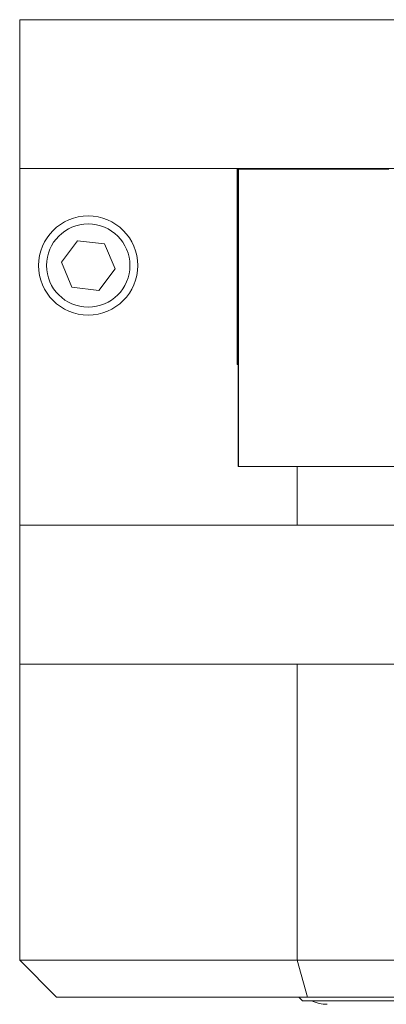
# Model space of a CAD drawing. Header units: inches. Extents: x 1.1 to 20.6, y 0.8 to 16.
# Tile 8 of 22: x 7.4 to 8.3, y 2.7 to 5.1. Entities that reach past the tile are written whole.
import ezdxf

# ---------------------------------------------------------------- set-up
doc = ezdxf.new("R2010")
doc.units = ezdxf.units.IN
doc.header["$MEASUREMENT"] = 0

msp = doc.modelspace()

# ---------------------------------------------------------------- linework, layer by layer
at = {"color": 7, "linetype": 'Continuous', "lineweight": 15}
for p, q in [((7.3927, 5.145), (10.1427, 5.145)), ((7.3927, 5.145), (7.3927, 4.77)), ((7.3927, 4.77), (10.1427, 4.77)), ((7.3927, 4.77), (7.3927, 3.87)), ((7.3927, 4.77), (7.9402, 4.77)), ((7.9402, 4.275), (7.9402, 4.77)), ((7.9402, 4.768), (7.942, 4.768)), ((7.942, 4.768), (7.942, 4.278)), ((7.9433, 4.768), (7.9433, 4.018)), ((7.9433, 4.768), (7.9437, 4.768)), ((7.9437, 4.768), (7.9437, 4.018)), ((7.9437, 4.768), (8.3227, 4.768)), ((8.0608, 4.77), (8.0581, 4.768)), ((7.5384, 4.5877), (7.4975, 4.5332)), ((7.6061, 4.5796), (7.5384, 4.5877)), ((7.6329, 4.5169), (7.6061, 4.5796)), ((7.4975, 4.5332), (7.5243, 4.4705)), ((7.592, 4.4623), (7.6329, 4.5169)), ((7.5243, 4.4705), (7.592, 4.4623)), ((7.942, 4.278), (7.9402, 4.278)), ((7.9402, 4.275), (7.9433, 4.275)), ((7.9433, 4.018), (7.9437, 4.018)), ((7.9437, 4.018), (9.5957, 4.018)), ((8.0916, 4.018), (8.0916, 3.87)), ((7.3927, 3.87), (8.0916, 3.87)), ((7.3927, 3.87), (7.3927, 3.52)), ((8.0916, 3.87), (9.4437, 3.87)), ((7.3927, 3.52), (8.0916, 3.52)), ((7.3927, 3.52), (7.3927, 2.773)), ((8.0916, 3.52), (9.4437, 3.52)), ((8.0916, 3.52), (8.0916, 2.773)), ((7.3927, 2.773), (8.0916, 2.773)), ((7.3927, 2.773), (7.4857, 2.68)), ((8.0916, 2.773), (9.4437, 2.773)), ((8.0916, 2.773), (8.1179, 2.68)), ((8.1179, 2.68), (7.4857, 2.68)), ((8.0954, 2.68), (8.1047, 2.6707)), ((8.1088, 2.6707), (8.1047, 2.6707)), ((9.4307, 2.6707), (8.1088, 2.6707)), ((9.4174, 2.68), (8.1179, 2.68))]:
    msp.add_line(p, q, dxfattribs=at)
for radius in [0.125, 0.105]:
    msp.add_circle((7.5652, 4.525), radius, dxfattribs=at)
msp.add_arc((8.1675, 2.7554), 0.0937, 244.6572, 270, dxfattribs=at)

doc.saveas('drawing.dxf')
